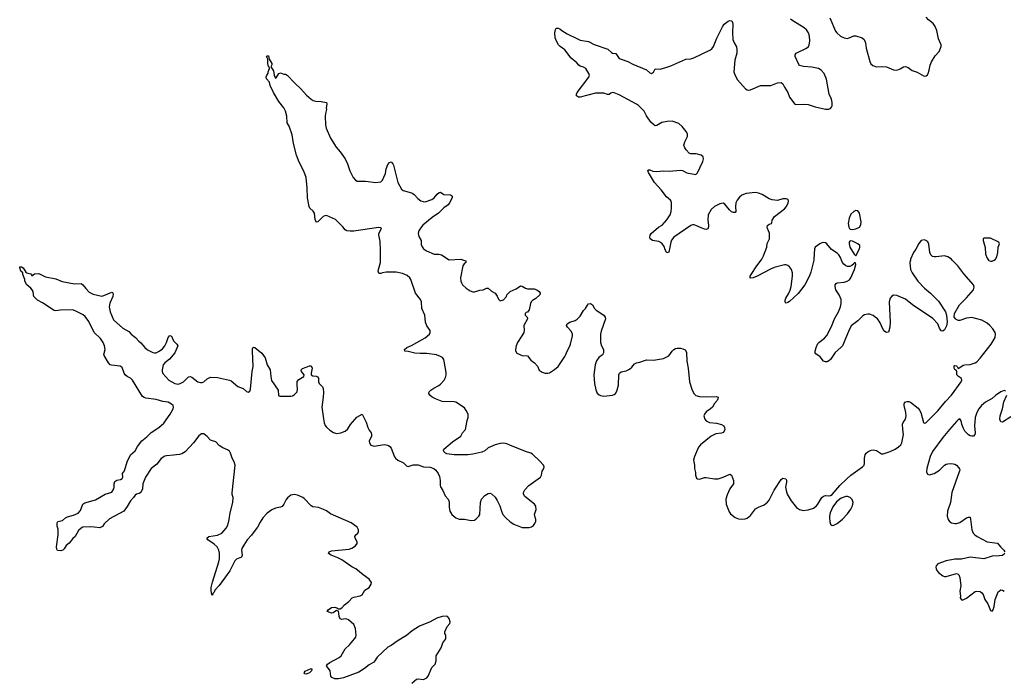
# Model space of a CAD drawing. Header units: inches. Extents: x 1384771 to 1534001, y 461348 to 645899.
# Tile 97 of 105: x 1473827 to 1485392, y 585073 to 592824. Entities that reach past the tile are written whole.
import ezdxf

# ---------------------------------------------------------------- set-up
doc = ezdxf.new("R2010")
doc.units = ezdxf.units.IN
doc.header["$MEASUREMENT"] = 0
for name, color, linetype in [('B4578', 7, 'Continuous'), ('B4579', 7, 'Continuous'), ('B4588', 7, 'Continuous'), ('B4589', 7, 'Continuous')]:
    doc.layers.add(name, color=color, linetype=linetype)

msp = doc.modelspace()

# ---------------------------------------------------------------- linework, layer by layer
at = {"layer": 'B4578', "color": 6, "elevation": 700}
for points in [[(1478434, 585026), (1478487, 585073), (1478510, 585080), (1478570, 585072), (1478610, 585090), (1478623, 585110), (1478668, 585210), (1478708, 585252), (1478718, 585290), (1478720, 585350), (1478776, 585444), (1478797, 585503), (1478831, 585550), (1478831, 585590), (1478821, 585610), (1478820, 585630), (1478850, 585693), (1478880, 585730), (1478884, 585750), (1478870, 585789), (1478852, 585810), (1478836, 585816), (1478790, 585813), (1478728, 585792), (1478647, 585750), (1478522, 585698), (1478437, 585643), (1478370, 585587), (1478259, 585521), (1478191, 585469), (1478150, 585449), (1478025, 585335), (1478000, 585290), (1477985, 585275), (1477930, 585243), (1477878, 585202), (1477810, 585158), (1477630, 585092), (1477570, 585078), (1477530, 585080), (1477495, 585095), (1477481, 585110), (1477472, 585172), (1477432, 585230), (1477443, 585250), (1477471, 585270), (1477581, 585330), (1477603, 585350), (1477650, 585430), (1477702, 585478), (1477761, 585550), (1477775, 585570), (1477781, 585590), (1477770, 585670), (1477750, 585719), (1477691, 585771), (1477670, 585781), (1477650, 585784), (1477610, 585777), (1477590, 585784), (1477580, 585810), (1477577, 585850), (1477570, 585875), (1477550, 585881), (1477510, 585855), (1477490, 585852), (1477439, 585870), (1477449, 585890), (1477490, 585915), (1477530, 585919), (1477558, 585910), (1477570, 585901), (1477590, 585903), (1477610, 585914), (1477644, 585950), (1477692, 585988), (1477732, 586030), (1477750, 586040), (1477825, 586055), (1477850, 586065), (1477881, 586119), (1477932, 586150), (1477954, 586190), (1477958, 586210), (1477930, 586250), (1477860, 586300), (1477777, 586370), (1477730, 586396), (1477610, 586477), (1477562, 586502), (1477485, 586530), (1477455, 586550), (1477461, 586570), (1477490, 586581), (1477696, 586604), (1477730, 586614), (1477770, 586640), (1477790, 586670), (1477790, 586690), (1477766, 586730), (1477762, 586750), (1477775, 586770), (1477799, 586790), (1477807, 586810), (1477807, 586830), (1477790, 586860), (1477721, 586910), (1477478, 587018), (1477430, 587052), (1477396, 587070), (1477337, 587090), (1477270, 587100), (1477250, 587110), (1477170, 587197), (1477153, 587210), (1477090, 587236), (1477050, 587245), (1477010, 587236), (1476973, 587207), (1476956, 587184), (1476930, 587130), (1476910, 587105), (1476890, 587094), (1476830, 587083), (1476790, 587063), (1476735, 587025), (1476682, 586970), (1476650, 586919), (1476621, 586859), (1476580, 586810), (1476550, 586765), (1476500, 586710), (1476458, 586650), (1476438, 586610), (1476434, 586590), (1476442, 586530), (1476432, 586510), (1476374, 586486), (1476354, 586466), (1476294, 586346), (1476170, 586174), (1476121, 586119), (1476110, 586096), (1476097, 586083), (1476090, 586062), (1476085, 586065), (1476076, 586116), (1476077, 586150), (1476090, 586214), (1476166, 586454), (1476173, 586490), (1476174, 586554), (1476167, 586590), (1476145, 586630), (1476110, 586662), (1476035, 586710), (1476027, 586730), (1476050, 586750), (1476150, 586768), (1476200, 586790), (1476252, 586850), (1476270, 586884), (1476288, 586950), (1476299, 587030), (1476332, 587150), (1476336, 587210), (1476324, 587244), (1476324, 587264), (1476357, 587590), (1476348, 587628), (1476322, 587670), (1476305, 587730), (1476292, 587752), (1476267, 587770), (1476213, 587793), (1476170, 587822), (1476130, 587864), (1476090, 587875), (1476070, 587885), (1476030, 587927), (1475990, 587958), (1475962, 587958), (1475930, 587935), (1475870, 587852), (1475770, 587746), (1475730, 587723), (1475705, 587715), (1475635, 587705), (1475550, 587700), (1475530, 587694), (1475490, 587666), (1475438, 587602), (1475370, 587550), (1475303, 587450), (1475275, 587370), (1475269, 587310), (1475251, 587270), (1475230, 587257), (1475199, 587250), (1475183, 587237), (1475165, 587210), (1475128, 587172), (1475090, 587103), (1475050, 587047), (1474882, 586958), (1474820, 586900), (1474801, 586870), (1474770, 586852), (1474702, 586862), (1474657, 586863), (1474570, 586859), (1474550, 586849), (1474519, 586821), (1474477, 586750), (1474453, 586727), (1474410, 586673), (1474373, 586647), (1474350, 586608), (1474332, 586590), (1474310, 586582), (1474270, 586588), (1474263, 586603), (1474258, 586630), (1474278, 586770), (1474279, 586839), (1474269, 586871), (1474269, 586911), (1474274, 586926), (1474330, 586941), (1474366, 586970), (1474390, 586982), (1474459, 587001), (1474514, 587026), (1474543, 587057), (1474570, 587130), (1474593, 587147), (1474717, 587183), (1474830, 587249), (1474910, 587273), (1474932, 587310), (1474937, 587330), (1474935, 587370), (1474943, 587397), (1474968, 587412), (1475010, 587419), (1475030, 587433), (1475038, 587450), (1475036, 587490), (1475057, 587523), (1475088, 587630), (1475127, 587710), (1475182, 587758), (1475211, 587810), (1475263, 587877), (1475319, 587921), (1475370, 587974), (1475462, 588030), (1475519, 588081), (1475596, 588190), (1475629, 588250), (1475633, 588270), (1475628, 588290), (1475610, 588308), (1475570, 588328), (1475510, 588338), (1475430, 588361), (1475310, 588378), (1475290, 588383), (1475270, 588395), (1475153, 588590), (1475130, 588613), (1475090, 588632), (1475067, 588650), (1475055, 588670), (1475030, 588736), (1475006, 588754), (1474904, 588764), (1474890, 588770), (1474871, 588791), (1474818, 588878), (1474816, 588890), (1474831, 588950), (1474823, 588990), (1474809, 589030), (1474778, 589078), (1474701, 589150), (1474639, 589279), (1474598, 589338), (1474574, 589354), (1474496, 589396), (1474450, 589413), (1474308, 589412), (1474250, 589402), (1474230, 589406), (1474096, 589496), (1474035, 589530), (1473995, 589570), (1473988, 589590), (1473985, 589630), (1473974, 589650), (1473958, 589670), (1473912, 589710), (1473889, 589750), (1473889, 589770), (1473865, 589830), (1473862, 589850), (1473839, 589870), (1473827, 589910), (1473830, 589918), (1473850, 589921), (1473866, 589910), (1473899, 589859), (1473912, 589850), (1473956, 589836), (1473967, 589827), (1473970, 589814), (1474001, 589839), (1474050, 589841), (1474130, 589804), (1474250, 589779), (1474327, 589747), (1474470, 589719), (1474550, 589722), (1474570, 589707), (1474604, 589664), (1474644, 589624), (1474690, 589597), (1474790, 589576), (1474817, 589583), (1474910, 589621), (1474918, 589618), (1474924, 589604), (1474920, 589570), (1474887, 589493), (1474879, 589450), (1474890, 589390), (1474930, 589297), (1475040, 589200), (1475110, 589161), (1475138, 589130), (1475187, 589090), (1475226, 589046), (1475250, 589027), (1475296, 588970), (1475330, 588943), (1475390, 588912), (1475410, 588909), (1475430, 588911), (1475466, 588930), (1475503, 588957), (1475530, 588990), (1475552, 589030), (1475570, 589091), (1475590, 589114), (1475610, 589104), (1475632, 589050), (1475674, 589010), (1475683, 588990), (1475648, 588910), (1475585, 588835), (1475530, 588790), (1475514, 588770), (1475500, 588710), (1475501, 588690), (1475510, 588666), (1475580, 588590), (1475650, 588548), (1475690, 588543), (1475712, 588548), (1475750, 588570), (1475810, 588627), (1475830, 588631), (1475850, 588623), (1475921, 588570), (1475950, 588559), (1475970, 588560), (1475989, 588570), (1476030, 588604), (1476070, 588625), (1476150, 588620), (1476290, 588589), (1476310, 588579), (1476390, 588513), (1476450, 588490), (1476490, 588456), (1476512, 588448), (1476530, 588460), (1476537, 588483), (1476557, 588690), (1476570, 588750), (1476560, 588930), (1476562, 588958), (1476570, 588977), (1476590, 588970), (1476670, 588905), (1476709, 588850), (1476735, 588770), (1476768, 588710), (1476776, 588630), (1476786, 588586), (1476864, 588470), (1476867, 588407), (1476882, 588402), (1476950, 588399), (1477010, 588401), (1477030, 588404), (1477050, 588414), (1477086, 588450), (1477092, 588488), (1477087, 588530), (1477088, 588572), (1477104, 588596), (1477166, 588630), (1477167, 588650), (1477136, 588690), (1477133, 588710), (1477150, 588725), (1477190, 588742), (1477230, 588757), (1477250, 588756), (1477256, 588750), (1477263, 588730), (1477250, 588670), (1477251, 588650), (1477270, 588638), (1477310, 588634), (1477326, 588626), (1477335, 588610), (1477338, 588570), (1477346, 588550), (1477383, 588510), (1477393, 588490), (1477396, 588444), (1477393, 588390), (1477377, 588270), (1477395, 588135), (1477405, 588085), (1477416, 588056), (1477430, 588036), (1477470, 588000), (1477512, 587972), (1477550, 587960), (1477599, 587970), (1477649, 587990), (1477682, 588018), (1477713, 588067), (1477786, 588154), (1477851, 588190), (1477896, 588096), (1477915, 588030), (1477930, 588001), (1477954, 587970), (1477960, 587950), (1477959, 587930), (1477933, 587870), (1477934, 587850), (1477950, 587823), (1477990, 587813), (1478110, 587831), (1478146, 587826), (1478160, 587820), (1478174, 587810), (1478189, 587790), (1478229, 587689), (1478243, 587670), (1478270, 587650), (1478337, 587617), (1478370, 587582), (1478390, 587573), (1478450, 587594), (1478506, 587594), (1478570, 587569), (1478650, 587566), (1478690, 587549), (1478714, 587530), (1478743, 587490), (1478758, 587458), (1478766, 587410), (1478764, 587350), (1478770, 587336), (1478798, 587290), (1478826, 587230), (1478858, 587190), (1478867, 587170), (1478871, 587150), (1478870, 587090), (1478880, 587050), (1478902, 587010), (1478950, 586970), (1478990, 586954), (1479050, 586955), (1479130, 586941), (1479170, 586945), (1479190, 586957), (1479219, 586990), (1479230, 587011), (1479241, 587150), (1479252, 587188), (1479290, 587232), (1479330, 587257), (1479350, 587259), (1479370, 587251), (1479410, 587214), (1479436, 587176), (1479468, 587110), (1479485, 587050), (1479502, 587010), (1479533, 586973), (1479590, 586922), (1479630, 586898), (1479730, 586858), (1479810, 586857), (1479837, 586863), (1479861, 586879), (1479878, 586902), (1479891, 586930), (1479891, 586951), (1479877, 586990), (1479874, 587010), (1479893, 587070), (1479889, 587109), (1479873, 587133), (1479762, 587222), (1479745, 587250), (1479744, 587270), (1479760, 587300), (1479807, 587350), (1479944, 587450), (1479955, 587470), (1479963, 587517), (1479982, 587550), (1479987, 587570), (1479981, 587590), (1479938, 587638), (1479850, 587717), (1479830, 587731), (1479769, 587749), (1479586, 587826), (1479550, 587839), (1479510, 587846), (1479470, 587843), (1479410, 587829), (1479330, 587793), (1479290, 587759), (1479257, 587743), (1479150, 587718), (1479089, 587711), (1478929, 587709), (1478844, 587724), (1478830, 587729), (1478810, 587750), (1478806, 587770), (1478810, 587776), (1478910, 587864), (1479010, 587930), (1479030, 587970), (1479063, 588010), (1479084, 588116), (1479096, 588150), (1479096, 588190), (1479073, 588233), (1479050, 588264), (1478950, 588330), (1478930, 588335), (1478790, 588338), (1478710, 588369), (1478671, 588390), (1478644, 588410), (1478633, 588430), (1478637, 588450), (1478657, 588470), (1478690, 588493), (1478750, 588525), (1478770, 588541), (1478812, 588590), (1478830, 588618), (1478838, 588650), (1478837, 588677), (1478813, 588810), (1478808, 588830), (1478793, 588853), (1478770, 588868), (1478724, 588884), (1478610, 588902), (1478530, 588901), (1478470, 588906), (1478390, 588926), (1478349, 588930), (1478345, 588950), (1478374, 588970), (1478430, 588995), (1478590, 589084), (1478639, 589130), (1478650, 589150), (1478647, 589170), (1478610, 589228), (1478593, 589270), (1478587, 589350), (1478552, 589430), (1478548, 589510), (1478535, 589535), (1478477, 589610), (1478420, 589770), (1478408, 589790), (1478378, 589818), (1478322, 589842), (1478250, 589856), (1478130, 589856), (1478090, 589849), (1478070, 589840), (1478050, 589841), (1478046, 589846), (1478039, 589870), (1478040, 589890), (1478064, 589970), (1478064, 590000)], [(1479038, 590000), (1479066, 589990), (1479066, 589970), (1479046, 589954), (1479033, 589930), (1479003, 589790), (1479008, 589750), (1479017, 589730), (1479030, 589710), (1479070, 589670), (1479118, 589638), (1479150, 589627), (1479170, 589626), (1479230, 589645), (1479270, 589651), (1479310, 589671), (1479330, 589670), (1479370, 589633), (1479410, 589610), (1479436, 589576), (1479450, 589539), (1479470, 589521), (1479510, 589531), (1479544, 589570), (1479549, 589590), (1479590, 589630), (1479658, 589662), (1479710, 589697), (1479730, 589694), (1479770, 589669), (1479790, 589663), (1479870, 589663), (1479900, 589650), (1479929, 589630), (1479940, 589610), (1479935, 589590), (1479890, 589547), (1479850, 589524), (1479836, 589510), (1479827, 589490), (1479810, 589414), (1479790, 589389), (1479777, 589383), (1479765, 589370), (1479766, 589350), (1479788, 589328), (1479790, 589310), (1479749, 589230), (1479753, 589170), (1479747, 589150), (1479726, 589110), (1479674, 589030), (1479658, 588990), (1479650, 588950), (1479652, 588932), (1479667, 588907), (1479730, 588878), (1479793, 588873), (1479830, 588822), (1479872, 588792), (1479910, 588753), (1479930, 588704), (1479963, 588683), (1480000, 588672)]]:
    msp.add_lwpolyline(points, dxfattribs=at)
msp.add_lwpolyline([(1477190, 585134), (1477178, 585138), (1477170, 585150), (1477179, 585170), (1477250, 585202), (1477259, 585190), (1477253, 585173), (1477252, 585170), (1477230, 585150)], close=True, dxfattribs=at)
at = {"layer": 'B4579', "color": 6, "elevation": 700}
msp.add_lwpolyline([(1478064, 590000), (1478066, 590110), (1478061, 590221), (1478045, 590290), (1478045, 590310), (1478077, 590370), (1478070, 590379), (1478043, 590383), (1477750, 590340), (1477710, 590339), (1477670, 590344), (1477650, 590354), (1477622, 590390), (1477537, 590477), (1477430, 590522), (1477410, 590521), (1477390, 590513), (1477330, 590448), (1477310, 590444), (1477308, 590448), (1477297, 590477), (1477290, 590550), (1477274, 590574), (1477235, 590610), (1477226, 590630), (1477206, 590730), (1477203, 590850), (1477190, 590970), (1477165, 591045), (1477108, 591148), (1477080, 591230), (1477042, 591370), (1477027, 591470), (1476991, 591571), (1476970, 591610), (1476963, 591690), (1476951, 591750), (1476929, 591789), (1476870, 591864), (1476807, 591970), (1476770, 592050), (1476762, 592090), (1476727, 592130), (1476721, 592150), (1476729, 592171), (1476744, 592190), (1476746, 592210), (1476761, 592250), (1476758, 592270), (1476750, 592274), (1476742, 592310), (1476741, 592361), (1476725, 592390), (1476730, 592398), (1476750, 592401), (1476759, 592359), (1476788, 592310), (1476788, 592292), (1476778, 592270), (1476810, 592221), (1476815, 592170), (1476830, 592136), (1476839, 592141), (1476870, 592191), (1476890, 592198), (1476930, 592182), (1476950, 592182), (1476970, 592171), (1477057, 592077), (1477130, 592010), (1477195, 591935), (1477250, 591888), (1477275, 591875), (1477306, 591866), (1477370, 591864), (1477431, 591850), (1477435, 591830), (1477428, 591790), (1477430, 591770), (1477418, 591722), (1477415, 591690), (1477418, 591590), (1477428, 591548), (1477476, 591430), (1477546, 591326), (1477592, 591270), (1477650, 591187), (1477678, 591130), (1477706, 591046), (1477744, 590970), (1477770, 590938), (1477790, 590927), (1477890, 590926), (1478010, 590911), (1478070, 590919), (1478090, 590938), (1478106, 590974), (1478122, 591018), (1478131, 591070), (1478150, 591122), (1478170, 591144), (1478190, 591153), (1478210, 591131), (1478216, 591116), (1478267, 590910), (1478310, 590834), (1478330, 590818), (1478430, 590790), (1478443, 590783), (1478460, 590770), (1478502, 590722), (1478537, 590697), (1478566, 590686), (1478590, 590685), (1478669, 590711), (1478697, 590730), (1478730, 590772), (1478755, 590795), (1478770, 590797), (1478810, 590770), (1478886, 590766), (1478899, 590759), (1478907, 590750), (1478905, 590730), (1478875, 590670), (1478860, 590650), (1478810, 590612), (1478748, 590550), (1478670, 590498), (1478564, 590410), (1478545, 590390), (1478519, 590350), (1478510, 590330), (1478509, 590310), (1478517, 590277), (1478541, 590230), (1478544, 590184), (1478553, 590153), (1478572, 590130), (1478606, 590106), (1478695, 590070), (1478750, 590067), (1478780, 590060), (1478870, 590004), (1479010, 590010), (1479038, 590000)], dxfattribs=at)
at = {"layer": 'B4588', "color": 6, "elevation": 700}
for points in [[(1480000, 588672), (1480009, 588669), (1480031, 588669), (1480050, 588674), (1480110, 588714), (1480150, 588750), (1480230, 588867), (1480243, 588890), (1480256, 588930), (1480290, 588986), (1480298, 589010), (1480321, 589110), (1480320, 589130), (1480304, 589164), (1480260, 589210), (1480251, 589230), (1480257, 589250), (1480287, 589270), (1480351, 589289), (1480376, 589304), (1480410, 589340), (1480450, 589407), (1480471, 589430), (1480495, 589470), (1480510, 589485), (1480530, 589487), (1480554, 589474), (1480578, 589430), (1480599, 589410), (1480690, 589352), (1480705, 589330), (1480707, 589310), (1480656, 589164), (1480649, 589130), (1480649, 589029), (1480662, 588990), (1480684, 588950), (1480685, 588910), (1480674, 588886), (1480630, 588855), (1480603, 588817), (1480586, 588770), (1480570, 588650), (1480577, 588550), (1480594, 588474), (1480610, 588435), (1480634, 588414), (1480650, 588407), (1480690, 588402), (1480790, 588412), (1480810, 588418), (1480827, 588430), (1480842, 588458), (1480862, 588530), (1480866, 588650), (1480873, 588670), (1480890, 588685), (1480950, 588698), (1480990, 588716), (1481019, 588741), (1481050, 588779), (1481070, 588792), (1481110, 588799), (1481190, 588826), (1481270, 588824), (1481390, 588842), (1481450, 588874), (1481490, 588930), (1481510, 588950), (1481530, 588960), (1481550, 588965), (1481590, 588963), (1481617, 588957), (1481644, 588944), (1481658, 588918), (1481664, 588810), (1481678, 588730), (1481695, 588570), (1481722, 588482), (1481745, 588430), (1481768, 588408), (1481810, 588395), (1481890, 588392), (1482010, 588396), (1482030, 588390), (1482028, 588370), (1482018, 588350), (1481990, 588315), (1481966, 588270), (1481943, 588250), (1481890, 588216), (1481869, 588190), (1481864, 588170), (1481873, 588130), (1481890, 588109), (1481929, 588089), (1482010, 588083), (1482070, 588068), (1482096, 588050), (1482107, 588030), (1482109, 588010), (1482103, 587990), (1482088, 587972), (1482070, 587966), (1482003, 587957), (1481950, 587931), (1481824, 587830), (1481800, 587800), (1481752, 587690), (1481743, 587650), (1481753, 587590), (1481754, 587550), (1481764, 587504), (1481764, 587470), (1481778, 587438), (1481790, 587427), (1481810, 587425), (1481870, 587443), (1481890, 587444), (1481990, 587429), (1482030, 587429), (1482090, 587448), (1482170, 587484), (1482188, 587470), (1482211, 587410), (1482210, 587370), (1482169, 587311), (1482138, 587242), (1482123, 587190), (1482124, 587130), (1482162, 587041), (1482178, 587018), (1482230, 586975), (1482270, 586958), (1482310, 586955), (1482350, 586960), (1482372, 586968), (1482410, 586999), (1482470, 587076), (1482503, 587097), (1482570, 587123), (1482610, 587153), (1482630, 587177), (1482690, 587294), (1482770, 587419), (1482790, 587436), (1482826, 587430), (1482833, 587413), (1482834, 587390), (1482823, 587330), (1482828, 587290), (1482840, 587250), (1482890, 587170), (1482950, 587090), (1482988, 587068), (1483030, 587056), (1483090, 587064), (1483150, 587086), (1483185, 587110), (1483203, 587130), (1483250, 587211), (1483270, 587226), (1483290, 587231), (1483330, 587228), (1483350, 587232), (1483370, 587244), (1483462, 587350), (1483541, 587430), (1483590, 587473), (1483728, 587570), (1483745, 587590), (1483751, 587610), (1483749, 587670), (1483758, 587710), (1483770, 587730), (1483790, 587745), (1483830, 587766), (1483850, 587770), (1483890, 587760), (1483950, 587724), (1483970, 587723), (1484050, 587750), (1484110, 587777), (1484150, 587804), (1484176, 587830), (1484188, 587852), (1484208, 587950), (1484199, 588010), (1484198, 588070), (1484204, 588090), (1484233, 588130), (1484240, 588170), (1484236, 588210), (1484215, 588290), (1484214, 588310), (1484225, 588330), (1484250, 588338), (1484270, 588336), (1484290, 588329), (1484379, 588259), (1484397, 588237), (1484410, 588210), (1484444, 588090), (1484450, 588082), (1484470, 588086), (1484612, 588228), (1484701, 588339), (1484770, 588412), (1484887, 588570), (1484893, 588590), (1484889, 588609), (1484853, 588630), (1484836, 588650), (1484833, 588693), (1484827, 588707), (1484810, 588715), (1484805, 588730), (1484805, 588755), (1484810, 588760), (1484830, 588758), (1484839, 588750), (1484850, 588727), (1484870, 588735), (1484910, 588765), (1484930, 588770), (1484990, 588771), (1485050, 588793), (1485070, 588805), (1485110, 588848), (1485238, 589010), (1485286, 589090), (1485289, 589130), (1485283, 589150), (1485258, 589190), (1485224, 589230), (1485190, 589258), (1485130, 589292), (1485010, 589325), (1484950, 589318), (1484870, 589288), (1484850, 589290), (1484823, 589303), (1484804, 589330), (1484807, 589370), (1484865, 589475), (1484950, 589557), (1485030, 589650), (1485039, 589679), (1485030, 589710), (1484916, 589836), (1484846, 589930), (1484779, 590000)], [(1483153, 590000), (1483121, 589859), (1483105, 589815), (1483051, 589709), (1482970, 589607), (1482870, 589513), (1482850, 589499), (1482830, 589492), (1482817, 589510), (1482819, 589530), (1482827, 589553), (1482859, 589601), (1482875, 589645), (1482887, 589690), (1482906, 589810), (1482904, 589850), (1482892, 589890), (1482870, 589919), (1482850, 589935), (1482830, 589943), (1482810, 589945), (1482690, 589913), (1482646, 589894), (1482488, 589810), (1482441, 589790), (1482408, 589788), (1482407, 589810), (1482418, 589830), (1482484, 589930), (1482536, 590000)], [(1484289, 590000), (1484283, 589970), (1484292, 589890), (1484310, 589850), (1484378, 589750), (1484453, 589670), (1484525, 589610), (1484618, 589518), (1484700, 589390), (1484714, 589350), (1484720, 589270), (1484714, 589226), (1484690, 589178), (1484670, 589163), (1484650, 589167), (1484630, 589198), (1484610, 589250), (1484553, 589313), (1484315, 589475), (1484230, 589540), (1484130, 589582), (1484090, 589587), (1484070, 589574), (1484050, 589550), (1484040, 589510), (1484052, 589270), (1484047, 589210), (1484030, 589154), (1484010, 589148), (1483990, 589160), (1483970, 589185), (1483930, 589271), (1483901, 589310), (1483877, 589330), (1483850, 589348), (1483810, 589364), (1483790, 589365), (1483750, 589357), (1483730, 589345), (1483673, 589287), (1483595, 589225), (1483561, 589159), (1483490, 588993), (1483473, 588970), (1483406, 588914), (1483350, 588831), (1483330, 588816), (1483310, 588805), (1483290, 588802), (1483270, 588810), (1483230, 588861), (1483179, 588899), (1483172, 588910), (1483171, 588930), (1483182, 588970), (1483203, 589017), (1483214, 589030), (1483280, 589080), (1483306, 589114), (1483361, 589219), (1483396, 589310), (1483445, 589390), (1483470, 589450), (1483476, 589490), (1483474, 589534), (1483452, 589590), (1483412, 589650), (1483404, 589690), (1483407, 589710), (1483416, 589724), (1483430, 589732), (1483510, 589739), (1483547, 589750), (1483573, 589767), (1483590, 589790), (1483634, 589890), (1483648, 589948), (1483646, 589966), (1483630, 589968), (1483625, 589955), (1483603, 589937), (1483576, 589924), (1483550, 589924), (1483530, 589933), (1483506, 589950), (1483491, 589970), (1483480, 590000)], [(1485206, 590000), (1485210, 589996), (1485230, 589988), (1485250, 589988), (1485272, 590000)], [(1485410, 588458), (1485390, 588466), (1485350, 588450), (1485290, 588409), (1485250, 588374), (1485170, 588330), (1485126, 588290), (1485093, 588250), (1485069, 588210), (1485050, 588150), (1485042, 588050), (1485049, 587970), (1485046, 587950), (1485030, 587931), (1485010, 587929), (1484990, 587934), (1484970, 587946), (1484929, 587989), (1484907, 588027), (1484892, 588070), (1484884, 588110), (1484870, 588132), (1484850, 588121), (1484830, 588102), (1484748, 588010), (1484670, 587914), (1484548, 587750), (1484521, 587690), (1484483, 587550), (1484480, 587510), (1484490, 587482), (1484510, 587475), (1484570, 587491), (1484632, 587530), (1484690, 587590), (1484710, 587601), (1484730, 587605), (1484770, 587609), (1484810, 587600), (1484829, 587589), (1484858, 587558), (1484865, 587545), (1484868, 587530), (1484863, 587510), (1484777, 587270), (1484760, 587150), (1484726, 587050), (1484720, 586990), (1484732, 586950), (1484749, 586929), (1484773, 586913), (1484810, 586902), (1484830, 586902), (1484870, 586917), (1484950, 586971), (1484970, 586980), (1484990, 586977), (1484996, 586956), (1485009, 586829), (1485027, 586790), (1485046, 586770), (1485074, 586750), (1485189, 586689), (1485313, 586673), (1485347, 586630), (1485388, 586590), (1485400, 586570)], [(1485470, 588156), (1485370, 588096), (1485350, 588097), (1485346, 588106), (1485341, 588130), (1485344, 588170), (1485370, 588250), (1485386, 588334), (1485420, 588410)], [(1485398, 586550), (1485371, 586529), (1485330, 586522), (1485250, 586519), (1485150, 586490), (1484990, 586507), (1484890, 586484), (1484810, 586483), (1484710, 586466), (1484610, 586429), (1484593, 586407), (1484587, 586390), (1484590, 586370), (1484598, 586350), (1484618, 586330), (1484670, 586290), (1484690, 586282), (1484710, 586282), (1484830, 586315), (1484849, 586309), (1484859, 586299), (1484869, 586269), (1484881, 586170), (1484869, 586110), (1484877, 586050), (1484875, 586030), (1484888, 586008), (1484910, 586007), (1484950, 586028), (1485050, 586104), (1485070, 586109), (1485110, 586103), (1485130, 586090), (1485145, 586070), (1485165, 586010), (1485199, 585959), (1485230, 585883), (1485250, 585875), (1485261, 585890), (1485275, 585930), (1485286, 586010), (1485299, 586050), (1485321, 586099), (1485330, 586110), (1485350, 586124), (1485370, 586122), (1485392, 586110)]]:
    msp.add_lwpolyline(points, dxfattribs=at)
msp.add_lwpolyline([(1483530, 587222), (1483477, 587203), (1483421, 587159), (1483379, 587101), (1483347, 587030), (1483339, 586990), (1483340, 586970), (1483343, 586923), (1483350, 586896), (1483370, 586881), (1483390, 586884), (1483430, 586904), (1483490, 586955), (1483550, 587019), (1483590, 587073), (1483608, 587110), (1483616, 587150), (1483606, 587186), (1483581, 587210), (1483550, 587221)], close=True, dxfattribs=at)
at = {"layer": 'B4589', "color": 6, "elevation": 700}
for points in [[(1483344, 592844), (1483408, 592690), (1483425, 592670), (1483470, 592632), (1483510, 592610), (1483550, 592604), (1483570, 592609), (1483624, 592636), (1483650, 592635), (1483723, 592610), (1483746, 592590), (1483763, 592550), (1483771, 592490), (1483812, 592332), (1483826, 592306), (1483846, 592286), (1483890, 592268), (1483950, 592273), (1484010, 592268), (1484090, 592236), (1484129, 592231), (1484170, 592247), (1484210, 592271), (1484230, 592273), (1484261, 592261), (1484310, 592227), (1484367, 592207), (1484450, 592160), (1484474, 592166), (1484490, 592177), (1484497, 592190), (1484510, 592231), (1484520, 592290), (1484536, 592330), (1484582, 592398), (1484627, 592450), (1484651, 592510), (1484649, 592530), (1484618, 592598), (1484598, 592698), (1484582, 592742), (1484558, 592778), (1484503, 592823), (1484475, 592855)], [(1482536, 590000), (1482543, 590010), (1482565, 590050), (1482601, 590150), (1482606, 590194), (1482635, 590250), (1482633, 590314), (1482609, 590370), (1482606, 590390), (1482610, 590404), (1482630, 590422), (1482658, 590430), (1482663, 590437), (1482665, 590470), (1482692, 590510), (1482810, 590600), (1482833, 590630), (1482853, 590670), (1482858, 590690), (1482852, 590710), (1482830, 590720), (1482790, 590718), (1482730, 590701), (1482667, 590707), (1482630, 590720), (1482549, 590769), (1482505, 590785), (1482470, 590792), (1482430, 590791), (1482360, 590780), (1482310, 590761), (1482281, 590739), (1482255, 590705), (1482240, 590670), (1482234, 590630), (1482237, 590570), (1482230, 590559), (1482210, 590557), (1482188, 590568), (1482164, 590590), (1482110, 590657), (1482090, 590668), (1482050, 590661), (1481988, 590630), (1481950, 590593), (1481913, 590530), (1481910, 590470), (1481919, 590410), (1481918, 590390), (1481910, 590367), (1481890, 590359), (1481870, 590362), (1481830, 590377), (1481770, 590407), (1481750, 590412), (1481730, 590412), (1481710, 590405), (1481510, 590267), (1481485, 590235), (1481474, 590210), (1481450, 590093), (1481430, 590084), (1481410, 590118), (1481397, 590157), (1481370, 590198), (1481336, 590216), (1481261, 590230), (1481232, 590250), (1481227, 590270), (1481232, 590290), (1481246, 590310), (1481330, 590384), (1481372, 590408), (1481430, 590472), (1481466, 590530), (1481480, 590570), (1481485, 590610), (1481483, 590670), (1481478, 590690), (1481470, 590702), (1481424, 590744), (1481363, 590823), (1481285, 590910), (1481214, 591030), (1481207, 591053), (1481210, 591059), (1481230, 591061), (1481265, 591045), (1481310, 591039), (1481390, 591048), (1481455, 591045), (1481590, 591055), (1481611, 591051), (1481665, 591025), (1481770, 591005), (1481790, 591026), (1481850, 591156), (1481858, 591190), (1481854, 591214), (1481831, 591231), (1481771, 591249), (1481706, 591246), (1481690, 591254), (1481656, 591296), (1481640, 591320), (1481628, 591350), (1481641, 591390), (1481672, 591450), (1481670, 591484), (1481656, 591510), (1481610, 591570), (1481570, 591603), (1481490, 591630), (1481433, 591627), (1481370, 591615), (1481310, 591580), (1481290, 591578), (1481270, 591591), (1481241, 591621), (1481190, 591696), (1481162, 591750), (1481096, 591816), (1481073, 591833), (1480870, 591939), (1480810, 591964), (1480790, 591967), (1480770, 591959), (1480750, 591943), (1480730, 591943), (1480690, 591962), (1480590, 591959), (1480410, 591912), (1480390, 591915), (1480368, 591928), (1480367, 591950), (1480375, 591970), (1480512, 592150), (1480520, 592170), (1480513, 592190), (1480477, 592250), (1480450, 592266), (1480410, 592279), (1480396, 592290), (1480370, 592318), (1480306, 592370), (1480230, 592470), (1480176, 592510), (1480157, 592530), (1480134, 592570), (1480118, 592610), (1480114, 592670), (1480121, 592710), (1480130, 592723), (1480150, 592725), (1480170, 592718), (1480196, 592696), (1480256, 592656), (1480377, 592597), (1480410, 592585), (1480510, 592568), (1480574, 592534), (1480736, 592476), (1480777, 592437), (1480790, 592430), (1480830, 592427), (1480870, 592369), (1480890, 592359), (1480970, 592334), (1481030, 592300), (1481190, 592236), (1481230, 592199), (1481250, 592192), (1481270, 592208), (1481290, 592247), (1481350, 592241), (1481418, 592262), (1481477, 592283), (1481650, 592358), (1481710, 592365), (1481744, 592376), (1481935, 592465), (1481957, 592483), (1481977, 592510), (1482015, 592605), (1482081, 592739), (1482102, 592770), (1482150, 592808), (1482170, 592814), (1482190, 592811), (1482201, 592790), (1482205, 592770), (1482199, 592670), (1482205, 592590), (1482218, 592550), (1482245, 592505), (1482252, 592470), (1482249, 592430), (1482226, 592350), (1482216, 592210), (1482229, 592169), (1482257, 592117), (1482353, 592013), (1482370, 591999), (1482390, 591995), (1482410, 592000), (1482530, 592049), (1482650, 592050), (1482730, 592080), (1482770, 592085), (1482791, 592071), (1482811, 592030), (1482850, 591970), (1482870, 591914), (1482931, 591831), (1482950, 591826), (1483050, 591832), (1483090, 591829), (1483170, 591801), (1483290, 591772), (1483328, 591772), (1483350, 591779), (1483364, 591796), (1483370, 591812), (1483371, 591850), (1483361, 591890), (1483335, 591950), (1483305, 592125), (1483276, 592190), (1483242, 592230), (1483210, 592250), (1483130, 592266), (1483035, 592275), (1482987, 592287), (1482977, 592297), (1482936, 592390), (1482934, 592410), (1482948, 592432), (1483070, 592490), (1483091, 592510), (1483102, 592530), (1483107, 592573), (1483103, 592630), (1483094, 592670), (1483070, 592705), (1483043, 592730), (1482910, 592810), (1482882, 592830)], [(1483480, 590000), (1483468, 590030), (1483450, 590060), (1483430, 590080), (1483364, 590124), (1483309, 590189), (1483290, 590202), (1483270, 590207), (1483250, 590203), (1483224, 590190), (1483170, 590150), (1483161, 590130), (1483155, 590010), (1483153, 590000)], [(1484779, 590000), (1484770, 590010), (1484730, 590037), (1484690, 590050), (1484590, 590036), (1484570, 590036), (1484550, 590042), (1484530, 590062), (1484518, 590090), (1484506, 590186), (1484493, 590213), (1484471, 590231), (1484450, 590237), (1484417, 590230), (1484387, 590193), (1484352, 590128), (1484326, 590090), (1484291, 590010), (1484289, 590000)], [(1485272, 590000), (1485289, 590010), (1485303, 590037), (1485315, 590090), (1485321, 590150), (1485335, 590190), (1485329, 590209), (1485230, 590257), (1485150, 590255), (1485143, 590250), (1485142, 590230), (1485166, 590146), (1485170, 590067), (1485190, 590021), (1485206, 590000)]]:
    msp.add_lwpolyline(points, dxfattribs=at)
for points in [[(1483650, 590582), (1483625, 590570), (1483590, 590538), (1483568, 590492), (1483558, 590430), (1483565, 590385), (1483572, 590371), (1483583, 590363), (1483610, 590358), (1483650, 590366), (1483693, 590387), (1483706, 590414), (1483710, 590450), (1483690, 590552), (1483670, 590576)], [(1483590, 590227), (1483577, 590223), (1483569, 590211), (1483569, 590191), (1483578, 590150), (1483630, 590067), (1483650, 590051), (1483690, 590131), (1483697, 590150), (1483695, 590170), (1483672, 590192), (1483610, 590222)]]:
    msp.add_lwpolyline(points, close=True, dxfattribs=at)

doc.saveas('drawing.dxf')
